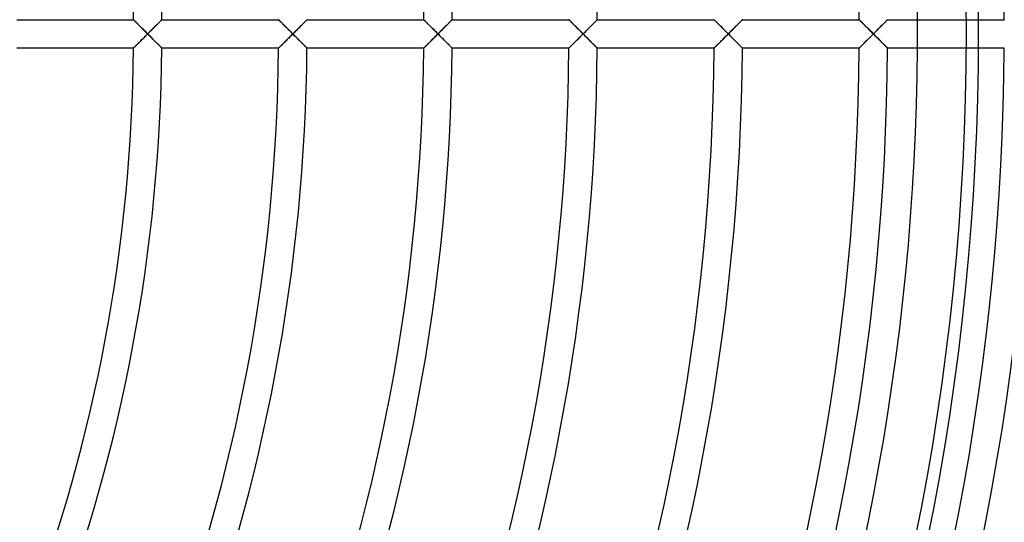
# Model space of a CAD drawing. Header units: millimetres. Extents: x -250 to 250, y -250 to 250.
# Tile 20 of 27: x 127 to 207, y -40 to 1. Entities that reach past the tile are written whole.
import ezdxf

# ---------------------------------------------------------------- set-up
doc = ezdxf.new("R2010")
doc.units = ezdxf.units.MM
doc.layers.add('HIDDEN', color=7, linetype='Continuous')
doc.layers.add('THICK', color=7, linetype='Continuous')

msp = doc.modelspace()

# ---------------------------------------------------------------- linework, layer by layer
at = {"layer": 'HIDDEN'}
for p, q in [((135.902, 1.16), (135.905, 1.157)), ((135.905, 1.157), (135.915, 1.147)), ((135.915, 1.147), (135.931, 1.131)), ((135.931, 1.131), (135.953, 1.109)), ((135.953, 1.109), (135.981, 1.081)), ((135.981, 1.081), (136.014, 1.049)), ((136.014, 1.049), (136.051, 1.012)), ((136.051, 1.012), (136.091, 0.972)), ((136.091, 0.972), (136.136, 0.928)), ((136.136, 0.928), (136.183, 0.881)), ((136.183, 0.881), (136.233, 0.831)), ((136.233, 0.831), (136.285, 0.78)), ((137.868, 0.804), (137.917, 0.852)), ((137.917, 0.852), (137.963, 0.899)), ((137.963, 0.899), (138.007, 0.943)), ((138.007, 0.943), (138.048, 0.985)), ((138.048, 0.985), (138.086, 1.023)), ((138.086, 1.023), (138.12, 1.057)), ((138.12, 1.057), (138.149, 1.087)), ((138.149, 1.087), (138.175, 1.112)), ((138.175, 1.112), (138.195, 1.133)), ((138.195, 1.133), (138.21, 1.148)), ((138.21, 1.148), (138.219, 1.157)), ((138.219, 1.157), (138.222, 1.16)), ((147.769, 1.16), (147.772, 1.157)), ((147.772, 1.157), (147.782, 1.147)), ((147.782, 1.147), (147.798, 1.131)), ((147.798, 1.131), (147.82, 1.109)), ((147.82, 1.109), (147.848, 1.081)), ((147.848, 1.081), (147.88, 1.049)), ((147.88, 1.049), (147.917, 1.012)), ((147.917, 1.012), (147.958, 0.972)), ((147.958, 0.972), (148.003, 0.928)), ((148.003, 0.928), (148.05, 0.881)), ((148.05, 0.881), (148.1, 0.831)), ((148.1, 0.831), (148.152, 0.78)), ((149.735, 0.803), (149.783, 0.852)), ((149.783, 0.852), (149.83, 0.899)), ((149.83, 0.899), (149.874, 0.943)), ((149.874, 0.943), (149.915, 0.985)), ((149.915, 0.985), (149.953, 1.023)), ((149.953, 1.023), (149.987, 1.057)), ((149.987, 1.057), (150.016, 1.087)), ((150.016, 1.087), (150.042, 1.112)), ((150.042, 1.112), (150.062, 1.133)), ((150.062, 1.133), (150.077, 1.148)), ((150.077, 1.148), (150.086, 1.157)), ((150.086, 1.157), (150.089, 1.16)), ((159.636, 1.16), (159.639, 1.157)), ((159.639, 1.157), (159.649, 1.147)), ((159.649, 1.147), (159.665, 1.131)), ((159.665, 1.131), (159.688, 1.109)), ((159.688, 1.109), (159.715, 1.081)), ((159.715, 1.081), (159.748, 1.049)), ((159.748, 1.049), (159.784, 1.012)), ((159.784, 1.012), (159.825, 0.972)), ((159.825, 0.972), (159.87, 0.928)), ((159.87, 0.928), (159.917, 0.881)), ((159.917, 0.881), (159.967, 0.831)), ((159.967, 0.831), (160.019, 0.779)), ((161.601, 0.803), (161.65, 0.852)), ((161.65, 0.852), (161.697, 0.899)), ((161.697, 0.899), (161.741, 0.944)), ((161.741, 0.944), (161.782, 0.985)), ((161.782, 0.985), (161.82, 1.023)), ((161.82, 1.023), (161.854, 1.057)), ((161.854, 1.057), (161.883, 1.087)), ((161.883, 1.087), (161.909, 1.113)), ((161.909, 1.113), (161.929, 1.133)), ((161.929, 1.133), (161.944, 1.148)), ((161.944, 1.148), (161.953, 1.157)), ((161.953, 1.157), (161.956, 1.16)), ((171.503, 1.16), (171.506, 1.157)), ((171.506, 1.157), (171.515, 1.148)), ((171.515, 1.148), (171.53, 1.133)), ((171.53, 1.133), (171.551, 1.112)), ((171.551, 1.112), (171.576, 1.087)), ((171.576, 1.087), (171.607, 1.057)), ((171.607, 1.057), (171.641, 1.023)), ((171.641, 1.023), (171.679, 0.985)), ((171.679, 0.985), (171.721, 0.943)), ((171.721, 0.943), (171.765, 0.899)), ((171.765, 0.899), (171.812, 0.852)), ((171.812, 0.852), (171.861, 0.803)), ((173.468, 0.803), (173.517, 0.852)), ((173.517, 0.852), (173.563, 0.899)), ((173.563, 0.899), (173.607, 0.943)), ((173.607, 0.943), (173.649, 0.985)), ((173.649, 0.985), (173.686, 1.023)), ((173.686, 1.023), (173.72, 1.057)), ((173.72, 1.057), (173.75, 1.087)), ((173.75, 1.087), (173.776, 1.113)), ((173.776, 1.113), (173.796, 1.133)), ((173.796, 1.133), (173.811, 1.148)), ((173.811, 1.148), (173.82, 1.157)), ((173.82, 1.157), (173.823, 1.16)), ((183.37, 1.16), (183.373, 1.157)), ((183.373, 1.157), (183.382, 1.148)), ((183.382, 1.148), (183.397, 1.133)), ((183.397, 1.133), (183.417, 1.113)), ((183.417, 1.113), (183.443, 1.087)), ((183.443, 1.087), (183.474, 1.057)), ((183.474, 1.057), (183.508, 1.022)), ((183.508, 1.022), (183.546, 0.984)), ((183.546, 0.984), (183.588, 0.943)), ((183.588, 0.943), (183.632, 0.899)), ((183.632, 0.899), (183.679, 0.852)), ((183.679, 0.852), (183.728, 0.803)), ((185.335, 0.803), (185.384, 0.852)), ((185.384, 0.852), (185.43, 0.899)), ((185.43, 0.899), (185.474, 0.943)), ((185.474, 0.943), (185.515, 0.985)), ((185.515, 0.985), (185.553, 1.023)), ((185.553, 1.023), (185.587, 1.057)), ((185.587, 1.057), (185.617, 1.087)), ((185.617, 1.087), (185.643, 1.113)), ((185.643, 1.113), (185.663, 1.133)), ((185.663, 1.133), (185.678, 1.148)), ((185.678, 1.148), (185.687, 1.157)), ((185.687, 1.157), (185.69, 1.16)), ((195.237, 1.16), (195.24, 1.157)), ((195.24, 1.157), (195.249, 1.147)), ((195.249, 1.147), (195.265, 1.132)), ((195.265, 1.132), (195.286, 1.111)), ((195.286, 1.111), (195.312, 1.085)), ((195.312, 1.085), (195.343, 1.054)), ((195.343, 1.054), (195.378, 1.019)), ((195.378, 1.019), (195.418, 0.98)), ((195.418, 0.98), (195.46, 0.938)), ((195.46, 0.938), (195.505, 0.892)), ((195.505, 0.892), (195.553, 0.845)), ((195.553, 0.845), (195.604, 0.795)), ((197.202, 0.803), (197.251, 0.852)), ((197.251, 0.852), (197.297, 0.899)), ((197.297, 0.899), (197.341, 0.943)), ((197.341, 0.943), (197.382, 0.985)), ((197.382, 0.985), (197.42, 1.023)), ((197.42, 1.023), (197.454, 1.057)), ((197.454, 1.057), (197.484, 1.087)), ((197.484, 1.087), (197.51, 1.113)), ((197.51, 1.113), (197.53, 1.133)), ((197.53, 1.133), (197.545, 1.148)), ((197.545, 1.148), (197.554, 1.157)), ((197.554, 1.157), (197.557, 1.16)), ((136.285, 0.78), (136.339, 0.726)), ((136.339, 0.726), (136.395, 0.67)), ((136.395, 0.67), (136.452, 0.614)), ((136.452, 0.614), (136.51, 0.556)), ((136.51, 0.556), (136.569, 0.496)), ((136.569, 0.496), (136.63, 0.436)), ((136.63, 0.436), (136.691, 0.375)), ((136.691, 0.375), (136.753, 0.314)), ((136.753, 0.314), (136.815, 0.251)), ((136.815, 0.251), (136.878, 0.189)), ((136.878, 0.189), (136.941, 0.126)), ((136.941, 0.126), (137.004, 0.063)), ((137.004, 0.063), (137.067, 0)), ((137.067, 0), (137.127, 0.06)), ((137.127, 0.06), (137.187, 0.121)), ((137.187, 0.121), (137.248, 0.181)), ((137.248, 0.181), (137.308, 0.241)), ((137.308, 0.241), (137.367, 0.301)), ((137.367, 0.301), (137.426, 0.36)), ((137.426, 0.36), (137.485, 0.419)), ((137.485, 0.419), (137.543, 0.477)), ((137.543, 0.477), (137.6, 0.534)), ((137.6, 0.534), (137.656, 0.591)), ((137.656, 0.591), (137.711, 0.646)), ((137.711, 0.646), (137.765, 0.7)), ((137.765, 0.7), (137.817, 0.753)), ((137.817, 0.753), (137.868, 0.804)), ((148.152, 0.78), (148.206, 0.726)), ((148.206, 0.726), (148.261, 0.67)), ((148.261, 0.67), (148.319, 0.613)), ((148.319, 0.613), (148.377, 0.555)), ((148.377, 0.555), (148.437, 0.496)), ((148.437, 0.496), (148.497, 0.436)), ((148.497, 0.436), (148.558, 0.375)), ((148.558, 0.375), (148.62, 0.313)), ((148.62, 0.313), (148.682, 0.251)), ((148.682, 0.251), (148.745, 0.189)), ((148.745, 0.189), (148.807, 0.126)), ((148.807, 0.126), (148.87, 0.063)), ((148.87, 0.063), (148.933, 0)), ((148.933, 0), (148.994, 0.06)), ((148.994, 0.06), (149.054, 0.121)), ((149.054, 0.121), (149.114, 0.181)), ((149.114, 0.181), (149.174, 0.241)), ((149.174, 0.241), (149.234, 0.301)), ((149.234, 0.301), (149.293, 0.36)), ((149.293, 0.36), (149.352, 0.419)), ((149.352, 0.419), (149.409, 0.477)), ((149.409, 0.477), (149.467, 0.534)), ((149.467, 0.534), (149.523, 0.591)), ((149.523, 0.591), (149.578, 0.646)), ((149.578, 0.646), (149.632, 0.7)), ((149.632, 0.7), (149.684, 0.753)), ((149.684, 0.753), (149.735, 0.803)), ((160.019, 0.779), (160.073, 0.725)), ((160.073, 0.725), (160.129, 0.67)), ((160.129, 0.67), (160.186, 0.613)), ((160.186, 0.613), (160.244, 0.555)), ((160.244, 0.555), (160.304, 0.496)), ((160.304, 0.496), (160.364, 0.436)), ((160.364, 0.436), (160.425, 0.375)), ((160.425, 0.375), (160.487, 0.313)), ((160.487, 0.313), (160.549, 0.251)), ((160.549, 0.251), (160.611, 0.189)), ((160.611, 0.189), (160.674, 0.126)), ((160.674, 0.126), (160.737, 0.063)), ((160.737, 0.063), (160.8, 0)), ((160.8, 0), (160.86, 0.06)), ((160.86, 0.06), (160.921, 0.121)), ((160.921, 0.121), (160.981, 0.181)), ((160.981, 0.181), (161.041, 0.241)), ((161.041, 0.241), (161.101, 0.301)), ((161.101, 0.301), (161.16, 0.36)), ((161.16, 0.36), (161.218, 0.419)), ((161.218, 0.419), (161.276, 0.477)), ((161.276, 0.477), (161.333, 0.534)), ((161.333, 0.534), (161.39, 0.591)), ((161.39, 0.591), (161.445, 0.646)), ((161.445, 0.646), (161.498, 0.7)), ((161.498, 0.7), (161.551, 0.752)), ((161.551, 0.752), (161.601, 0.803)), ((171.861, 0.803), (171.913, 0.752)), ((171.913, 0.752), (171.965, 0.7)), ((171.965, 0.7), (172.019, 0.646)), ((172.019, 0.646), (172.075, 0.591)), ((172.075, 0.591), (172.131, 0.534)), ((172.131, 0.534), (172.189, 0.477)), ((172.189, 0.477), (172.247, 0.419)), ((172.247, 0.419), (172.306, 0.36)), ((172.306, 0.36), (172.365, 0.301)), ((172.365, 0.301), (172.425, 0.241)), ((172.425, 0.241), (172.485, 0.181)), ((172.485, 0.181), (172.546, 0.121)), ((172.546, 0.121), (172.606, 0.061)), ((172.606, 0.061), (172.667, 0)), ((172.667, 0), (172.727, 0.06)), ((172.727, 0.06), (172.787, 0.121)), ((172.787, 0.121), (172.848, 0.181)), ((172.848, 0.181), (172.908, 0.241)), ((172.908, 0.241), (172.967, 0.301)), ((172.967, 0.301), (173.026, 0.36)), ((173.026, 0.36), (173.085, 0.419)), ((173.085, 0.419), (173.143, 0.477)), ((173.143, 0.477), (173.2, 0.534)), ((173.2, 0.534), (173.256, 0.591)), ((173.256, 0.591), (173.311, 0.646)), ((173.311, 0.646), (173.365, 0.7)), ((173.365, 0.7), (173.417, 0.752)), ((173.417, 0.752), (173.468, 0.803)), ((183.728, 0.803), (183.78, 0.752)), ((183.78, 0.752), (183.832, 0.7)), ((183.832, 0.7), (183.886, 0.646)), ((183.886, 0.646), (183.942, 0.591)), ((183.942, 0.591), (183.998, 0.534)), ((183.998, 0.534), (184.056, 0.477)), ((184.056, 0.477), (184.114, 0.419)), ((184.114, 0.419), (184.173, 0.36)), ((184.173, 0.36), (184.232, 0.301)), ((184.232, 0.301), (184.292, 0.241)), ((184.292, 0.241), (184.352, 0.181)), ((184.352, 0.181), (184.412, 0.121)), ((184.412, 0.121), (184.473, 0.061)), ((184.473, 0.061), (184.533, 0)), ((184.533, 0), (184.594, 0.06)), ((184.594, 0.06), (184.654, 0.121)), ((184.654, 0.121), (184.714, 0.181)), ((184.714, 0.181), (184.774, 0.241)), ((184.774, 0.241), (184.834, 0.301)), ((184.834, 0.301), (184.893, 0.36)), ((184.893, 0.36), (184.952, 0.419)), ((184.952, 0.419), (185.01, 0.477)), ((185.01, 0.477), (185.067, 0.534)), ((185.067, 0.534), (185.123, 0.591)), ((185.123, 0.591), (185.178, 0.646)), ((185.178, 0.646), (185.232, 0.7)), ((185.232, 0.7), (185.284, 0.752)), ((185.284, 0.752), (185.335, 0.803)), ((195.604, 0.795), (195.656, 0.743)), ((195.656, 0.743), (195.71, 0.689)), ((195.71, 0.689), (195.765, 0.634)), ((195.765, 0.634), (195.822, 0.577)), ((195.822, 0.577), (195.882, 0.518)), ((195.882, 0.518), (195.942, 0.457)), ((195.942, 0.457), (196.005, 0.395)), ((196.005, 0.395), (196.068, 0.331)), ((196.068, 0.331), (196.133, 0.267)), ((196.133, 0.267), (196.199, 0.201)), ((196.199, 0.201), (196.266, 0.134)), ((196.266, 0.134), (196.333, 0.067)), ((196.333, 0.067), (196.4, 0)), ((196.4, 0), (196.46, 0.06)), ((196.46, 0.06), (196.521, 0.121)), ((196.521, 0.121), (196.581, 0.181)), ((196.581, 0.181), (196.641, 0.241)), ((196.641, 0.241), (196.701, 0.301)), ((196.701, 0.301), (196.76, 0.36)), ((196.76, 0.36), (196.818, 0.419)), ((196.818, 0.419), (196.876, 0.477)), ((196.876, 0.477), (196.933, 0.534)), ((196.933, 0.534), (196.99, 0.591)), ((196.99, 0.591), (197.045, 0.646)), ((197.045, 0.646), (197.099, 0.7)), ((197.099, 0.7), (197.151, 0.752)), ((197.151, 0.752), (197.202, 0.803)), ((136.285, -0.78), (136.233, -0.831)), ((136.339, -0.726), (136.285, -0.78)), ((136.395, -0.67), (136.339, -0.726)), ((136.452, -0.614), (136.395, -0.67)), ((136.51, -0.556), (136.452, -0.614)), ((136.569, -0.496), (136.51, -0.556)), ((136.63, -0.436), (136.569, -0.496)), ((136.691, -0.375), (136.63, -0.436)), ((136.753, -0.314), (136.691, -0.375)), ((136.815, -0.251), (136.753, -0.314)), ((136.878, -0.189), (136.815, -0.251)), ((136.941, -0.126), (136.878, -0.189)), ((137.004, -0.063), (136.941, -0.126)), ((137.067, 0), (137.004, -0.063)), ((137.127, -0.06), (137.067, 0)), ((137.187, -0.121), (137.127, -0.06)), ((137.248, -0.181), (137.187, -0.121)), ((137.308, -0.241), (137.248, -0.181)), ((137.367, -0.301), (137.308, -0.241)), ((137.426, -0.36), (137.367, -0.301)), ((137.485, -0.419), (137.426, -0.36)), ((137.543, -0.477), (137.485, -0.419)), ((137.6, -0.534), (137.543, -0.477)), ((137.656, -0.591), (137.6, -0.534)), ((137.711, -0.646), (137.656, -0.591)), ((137.765, -0.7), (137.711, -0.646)), ((137.817, -0.753), (137.765, -0.7)), ((137.868, -0.804), (137.817, -0.753)), ((137.917, -0.852), (137.868, -0.804)), ((148.152, -0.78), (148.1, -0.831)), ((148.206, -0.726), (148.152, -0.78)), ((148.261, -0.67), (148.206, -0.726)), ((148.319, -0.613), (148.261, -0.67)), ((148.377, -0.555), (148.319, -0.613)), ((148.437, -0.496), (148.377, -0.555)), ((148.497, -0.436), (148.437, -0.496)), ((148.558, -0.375), (148.497, -0.436)), ((148.62, -0.313), (148.558, -0.375)), ((148.682, -0.251), (148.62, -0.313)), ((148.745, -0.189), (148.682, -0.251)), ((148.807, -0.126), (148.745, -0.189)), ((148.87, -0.063), (148.807, -0.126)), ((148.933, 0), (148.87, -0.063)), ((148.992, -0.058), (148.933, 0)), ((149.05, -0.116), (148.992, -0.058)), ((149.108, -0.174), (149.05, -0.116)), ((149.165, -0.232), (149.108, -0.174)), ((149.223, -0.29), (149.165, -0.232)), ((149.28, -0.347), (149.223, -0.29)), ((149.336, -0.404), (149.28, -0.347)), ((149.392, -0.46), (149.336, -0.404)), ((149.448, -0.515), (149.392, -0.46)), ((149.502, -0.57), (149.448, -0.515)), ((149.556, -0.624), (149.502, -0.57)), ((149.608, -0.676), (149.556, -0.624)), ((149.659, -0.727), (149.608, -0.676)), ((149.709, -0.777), (149.659, -0.727)), ((149.757, -0.825), (149.709, -0.777)), ((160.019, -0.779), (159.967, -0.831)), ((160.073, -0.725), (160.019, -0.779)), ((160.129, -0.67), (160.073, -0.725)), ((160.186, -0.613), (160.129, -0.67)), ((160.244, -0.555), (160.186, -0.613)), ((160.304, -0.496), (160.244, -0.555)), ((160.364, -0.436), (160.304, -0.496)), ((160.425, -0.375), (160.364, -0.436)), ((160.487, -0.313), (160.425, -0.375)), ((160.549, -0.251), (160.487, -0.313)), ((160.611, -0.189), (160.549, -0.251)), ((160.674, -0.126), (160.611, -0.189)), ((160.737, -0.063), (160.674, -0.126)), ((160.8, 0), (160.737, -0.063)), ((160.858, -0.058), (160.8, 0)), ((160.916, -0.116), (160.858, -0.058)), ((160.974, -0.174), (160.916, -0.116)), ((161.032, -0.232), (160.974, -0.174)), ((161.09, -0.29), (161.032, -0.232)), ((161.147, -0.347), (161.09, -0.29)), ((161.203, -0.404), (161.147, -0.347)), ((161.259, -0.46), (161.203, -0.404)), ((161.314, -0.515), (161.259, -0.46)), ((161.369, -0.57), (161.314, -0.515)), ((161.422, -0.624), (161.369, -0.57)), ((161.475, -0.676), (161.422, -0.624)), ((161.526, -0.727), (161.475, -0.676)), ((161.575, -0.777), (161.526, -0.727)), ((161.623, -0.825), (161.575, -0.777)), ((171.861, -0.803), (171.812, -0.852)), ((171.913, -0.752), (171.861, -0.803)), ((171.965, -0.7), (171.913, -0.752)), ((172.019, -0.646), (171.965, -0.7)), ((172.075, -0.591), (172.019, -0.646)), ((172.131, -0.534), (172.075, -0.591)), ((172.189, -0.477), (172.131, -0.534)), ((172.247, -0.419), (172.189, -0.477)), ((172.306, -0.36), (172.247, -0.419)), ((172.365, -0.301), (172.306, -0.36)), ((172.425, -0.241), (172.365, -0.301)), ((172.485, -0.181), (172.425, -0.241)), ((172.546, -0.121), (172.485, -0.181)), ((172.606, -0.061), (172.546, -0.121)), ((172.667, 0), (172.606, -0.061)), ((172.725, -0.058), (172.667, 0)), ((172.783, -0.116), (172.725, -0.058)), ((172.841, -0.174), (172.783, -0.116)), ((172.899, -0.232), (172.841, -0.174)), ((172.956, -0.29), (172.899, -0.232)), ((173.013, -0.347), (172.956, -0.29)), ((173.07, -0.404), (173.013, -0.347)), ((173.126, -0.46), (173.07, -0.404)), ((173.181, -0.515), (173.126, -0.46)), ((173.235, -0.57), (173.181, -0.515)), ((173.289, -0.623), (173.235, -0.57)), ((173.341, -0.676), (173.289, -0.623)), ((173.392, -0.727), (173.341, -0.676)), ((173.442, -0.777), (173.392, -0.727)), ((173.49, -0.825), (173.442, -0.777)), ((183.728, -0.803), (183.679, -0.852)), ((183.78, -0.752), (183.728, -0.803)), ((183.832, -0.7), (183.78, -0.752)), ((183.886, -0.646), (183.832, -0.7)), ((183.942, -0.591), (183.886, -0.646)), ((183.998, -0.534), (183.942, -0.591)), ((184.056, -0.477), (183.998, -0.534)), ((184.114, -0.419), (184.056, -0.477)), ((184.173, -0.36), (184.114, -0.419)), ((184.232, -0.301), (184.173, -0.36)), ((184.292, -0.241), (184.232, -0.301)), ((184.352, -0.181), (184.292, -0.241)), ((184.412, -0.121), (184.352, -0.181)), ((184.473, -0.061), (184.412, -0.121)), ((184.533, 0), (184.473, -0.061)), ((184.592, -0.058), (184.533, 0)), ((184.65, -0.116), (184.592, -0.058)), ((184.708, -0.174), (184.65, -0.116)), ((184.765, -0.232), (184.708, -0.174)), ((184.823, -0.29), (184.765, -0.232)), ((184.88, -0.347), (184.823, -0.29)), ((184.937, -0.404), (184.88, -0.347)), ((184.992, -0.46), (184.937, -0.404)), ((185.048, -0.515), (184.992, -0.46)), ((185.102, -0.57), (185.048, -0.515)), ((185.156, -0.623), (185.102, -0.57)), ((185.208, -0.676), (185.156, -0.623)), ((185.259, -0.727), (185.208, -0.676)), ((185.309, -0.777), (185.259, -0.727)), ((185.357, -0.825), (185.309, -0.777)), ((195.604, -0.795), (195.553, -0.845)), ((195.656, -0.743), (195.604, -0.795)), ((195.71, -0.689), (195.656, -0.743)), ((195.765, -0.634), (195.71, -0.689)), ((195.822, -0.577), (195.765, -0.634)), ((195.882, -0.518), (195.822, -0.577)), ((195.942, -0.457), (195.882, -0.518)), ((196.005, -0.395), (195.942, -0.457)), ((196.068, -0.331), (196.005, -0.395)), ((196.133, -0.267), (196.068, -0.331)), ((196.199, -0.201), (196.133, -0.267)), ((196.266, -0.134), (196.199, -0.201)), ((196.333, -0.067), (196.266, -0.134)), ((196.4, 0), (196.333, -0.067)), ((196.458, -0.058), (196.4, 0)), ((196.516, -0.116), (196.458, -0.058)), ((196.574, -0.174), (196.516, -0.116)), ((196.632, -0.232), (196.574, -0.174)), ((196.69, -0.29), (196.632, -0.232)), ((196.747, -0.347), (196.69, -0.29)), ((196.803, -0.404), (196.747, -0.347)), ((196.859, -0.46), (196.803, -0.404)), ((196.914, -0.515), (196.859, -0.46)), ((196.969, -0.57), (196.914, -0.515)), ((197.022, -0.623), (196.969, -0.57)), ((197.075, -0.676), (197.022, -0.623)), ((197.126, -0.727), (197.075, -0.676)), ((197.176, -0.777), (197.126, -0.727)), ((197.224, -0.825), (197.176, -0.777)), ((135.905, -1.157), (135.902, -1.16)), ((135.915, -1.147), (135.905, -1.157)), ((135.931, -1.131), (135.915, -1.147)), ((135.953, -1.109), (135.931, -1.131)), ((135.981, -1.081), (135.953, -1.109)), ((136.014, -1.049), (135.981, -1.081)), ((136.051, -1.012), (136.014, -1.049)), ((136.091, -0.972), (136.051, -1.012)), ((136.136, -0.928), (136.091, -0.972)), ((136.183, -0.881), (136.136, -0.928)), ((136.233, -0.831), (136.183, -0.881)), ((137.963, -0.899), (137.917, -0.852)), ((138.007, -0.943), (137.963, -0.899)), ((138.048, -0.985), (138.007, -0.943)), ((138.086, -1.023), (138.048, -0.985)), ((138.12, -1.057), (138.086, -1.023)), ((138.149, -1.087), (138.12, -1.057)), ((138.175, -1.112), (138.149, -1.087)), ((138.195, -1.133), (138.175, -1.112)), ((138.21, -1.148), (138.195, -1.133)), ((138.219, -1.157), (138.21, -1.148)), ((138.222, -1.16), (138.219, -1.157)), ((147.772, -1.157), (147.769, -1.16)), ((147.782, -1.147), (147.772, -1.157)), ((147.798, -1.131), (147.782, -1.147)), ((147.82, -1.109), (147.798, -1.131)), ((147.848, -1.081), (147.82, -1.109)), ((147.88, -1.049), (147.848, -1.081)), ((147.917, -1.012), (147.88, -1.049)), ((147.958, -0.972), (147.917, -1.012)), ((148.003, -0.928), (147.958, -0.972)), ((148.05, -0.881), (148.003, -0.928)), ((148.1, -0.831), (148.05, -0.881)), ((149.803, -0.872), (149.757, -0.825)), ((149.846, -0.916), (149.803, -0.872)), ((149.888, -0.958), (149.846, -0.916)), ((149.926, -0.996), (149.888, -0.958)), ((149.962, -1.032), (149.926, -0.996)), ((149.994, -1.064), (149.962, -1.032)), ((150.021, -1.092), (149.994, -1.064)), ((150.045, -1.116), (150.021, -1.092)), ((150.064, -1.135), (150.045, -1.116)), ((150.078, -1.149), (150.064, -1.135)), ((150.086, -1.157), (150.078, -1.149)), ((150.089, -1.16), (150.086, -1.157)), ((159.639, -1.157), (159.636, -1.16)), ((159.649, -1.147), (159.639, -1.157)), ((159.665, -1.131), (159.649, -1.147)), ((159.688, -1.109), (159.665, -1.131)), ((159.715, -1.081), (159.688, -1.109)), ((159.748, -1.049), (159.715, -1.081)), ((159.784, -1.012), (159.748, -1.049)), ((159.825, -0.972), (159.784, -1.012)), ((159.87, -0.928), (159.825, -0.972)), ((159.917, -0.881), (159.87, -0.928)), ((159.967, -0.831), (159.917, -0.881)), ((161.669, -0.872), (161.623, -0.825)), ((161.713, -0.916), (161.669, -0.872)), ((161.755, -0.958), (161.713, -0.916)), ((161.793, -0.996), (161.755, -0.958)), ((161.829, -1.032), (161.793, -0.996)), ((161.861, -1.064), (161.829, -1.032)), ((161.888, -1.092), (161.861, -1.064)), ((161.912, -1.116), (161.888, -1.092)), ((161.931, -1.135), (161.912, -1.116)), ((161.945, -1.149), (161.931, -1.135)), ((161.953, -1.157), (161.945, -1.149)), ((161.956, -1.16), (161.953, -1.157)), ((171.506, -1.157), (171.503, -1.16)), ((171.515, -1.148), (171.506, -1.157)), ((171.53, -1.133), (171.515, -1.148)), ((171.551, -1.112), (171.53, -1.133)), ((171.576, -1.087), (171.551, -1.112)), ((171.607, -1.057), (171.576, -1.087)), ((171.641, -1.023), (171.607, -1.057)), ((171.679, -0.985), (171.641, -1.023)), ((171.721, -0.943), (171.679, -0.985)), ((171.765, -0.899), (171.721, -0.943)), ((171.812, -0.852), (171.765, -0.899)), ((173.536, -0.872), (173.49, -0.825)), ((173.58, -0.916), (173.536, -0.872)), ((173.621, -0.957), (173.58, -0.916)), ((173.66, -0.996), (173.621, -0.957)), ((173.696, -1.032), (173.66, -0.996)), ((173.727, -1.064), (173.696, -1.032)), ((173.755, -1.092), (173.727, -1.064)), ((173.779, -1.116), (173.755, -1.092)), ((173.798, -1.135), (173.779, -1.116)), ((173.812, -1.149), (173.798, -1.135)), ((173.82, -1.157), (173.812, -1.149)), ((173.823, -1.16), (173.82, -1.157)), ((183.373, -1.157), (183.37, -1.16)), ((183.382, -1.148), (183.373, -1.157)), ((183.397, -1.133), (183.382, -1.148)), ((183.417, -1.113), (183.397, -1.133)), ((183.443, -1.087), (183.417, -1.113)), ((183.474, -1.057), (183.443, -1.087)), ((183.508, -1.022), (183.474, -1.057)), ((183.546, -0.984), (183.508, -1.022)), ((183.588, -0.943), (183.546, -0.984)), ((183.632, -0.899), (183.588, -0.943)), ((183.679, -0.852), (183.632, -0.899)), ((185.403, -0.872), (185.357, -0.825)), ((185.447, -0.916), (185.403, -0.872)), ((185.488, -0.958), (185.447, -0.916)), ((185.527, -0.996), (185.488, -0.958)), ((185.562, -1.032), (185.527, -0.996)), ((185.594, -1.064), (185.562, -1.032)), ((185.622, -1.092), (185.594, -1.064)), ((185.646, -1.116), (185.622, -1.092)), ((185.665, -1.135), (185.646, -1.116)), ((185.679, -1.149), (185.665, -1.135)), ((185.687, -1.157), (185.679, -1.149)), ((185.69, -1.16), (185.687, -1.157)), ((195.24, -1.157), (195.237, -1.16)), ((195.249, -1.147), (195.24, -1.157)), ((195.265, -1.132), (195.249, -1.147)), ((195.286, -1.111), (195.265, -1.132)), ((195.312, -1.085), (195.286, -1.111)), ((195.343, -1.054), (195.312, -1.085)), ((195.378, -1.019), (195.343, -1.054)), ((195.418, -0.98), (195.378, -1.019)), ((195.46, -0.938), (195.418, -0.98)), ((195.505, -0.892), (195.46, -0.938)), ((195.553, -0.845), (195.505, -0.892)), ((197.27, -0.872), (197.224, -0.825)), ((197.314, -0.916), (197.27, -0.872)), ((197.355, -0.958), (197.314, -0.916)), ((197.394, -0.996), (197.355, -0.958)), ((197.429, -1.032), (197.394, -0.996)), ((197.461, -1.064), (197.429, -1.032)), ((197.489, -1.092), (197.461, -1.064)), ((197.513, -1.116), (197.489, -1.092)), ((197.532, -1.135), (197.513, -1.116)), ((197.545, -1.149), (197.532, -1.135)), ((197.554, -1.157), (197.545, -1.149)), ((197.557, -1.16), (197.554, -1.157))]:
    msp.add_line(p, q, dxfattribs=at)
for radius, start, end in [(214.393, 0, 180.00002), (205, 270.00002, 89.99998), (204, 0, 89.99998), (200, 0, 0.33232), (214.393, 180.00002, 0), (204, 270.00002, 0), (200, 359.66768, 0)]:
    msp.add_arc((0, 0), radius, start, end, dxfattribs=at)
at = {"layer": 'THICK'}
for p, q in [((126.355, 1.16), (135.902, 1.16)), ((135.905, 1.157), (135.902, 1.16)), ((135.914, 1.148), (135.905, 1.157)), ((135.928, 1.134), (135.914, 1.148)), ((135.948, 1.114), (135.928, 1.134)), ((135.972, 1.09), (135.948, 1.114)), ((136.002, 1.061), (135.972, 1.09)), ((136.035, 1.028), (136.002, 1.061)), ((136.072, 0.991), (136.035, 1.028)), ((136.112, 0.952), (136.072, 0.991)), ((136.155, 0.909), (136.112, 0.952)), ((136.2, 0.864), (136.155, 0.909)), ((136.248, 0.817), (136.2, 0.864)), ((136.297, 0.767), (136.248, 0.817)), ((137.89, 0.826), (137.842, 0.777)), ((137.936, 0.872), (137.89, 0.826)), ((137.98, 0.916), (137.936, 0.872)), ((138.021, 0.958), (137.98, 0.916)), ((138.059, 0.996), (138.021, 0.958)), ((138.095, 1.032), (138.059, 0.996)), ((138.127, 1.064), (138.095, 1.032)), ((138.154, 1.092), (138.127, 1.064)), ((138.178, 1.116), (138.154, 1.092)), ((138.197, 1.135), (138.178, 1.116)), ((138.211, 1.149), (138.197, 1.135)), ((138.219, 1.157), (138.211, 1.149)), ((138.222, 1.16), (138.219, 1.157)), ((138.222, 1.16), (147.769, 1.16)), ((147.772, 1.157), (147.769, 1.16)), ((147.781, 1.148), (147.772, 1.157)), ((147.795, 1.134), (147.781, 1.148)), ((147.815, 1.114), (147.795, 1.134)), ((147.839, 1.09), (147.815, 1.114)), ((147.868, 1.061), (147.839, 1.09)), ((147.902, 1.028), (147.868, 1.061)), ((147.938, 0.992), (147.902, 1.028)), ((147.978, 0.952), (147.938, 0.992)), ((148.021, 0.909), (147.978, 0.952)), ((148.066, 0.864), (148.021, 0.909)), ((148.114, 0.817), (148.066, 0.864)), ((148.164, 0.768), (148.114, 0.817)), ((149.757, 0.825), (149.709, 0.777)), ((149.803, 0.872), (149.757, 0.825)), ((149.846, 0.916), (149.803, 0.872)), ((149.888, 0.958), (149.846, 0.916)), ((149.926, 0.996), (149.888, 0.958)), ((149.962, 1.032), (149.926, 0.996)), ((149.994, 1.064), (149.962, 1.032)), ((150.021, 1.092), (149.994, 1.064)), ((150.045, 1.116), (150.021, 1.092)), ((150.064, 1.135), (150.045, 1.116)), ((150.078, 1.149), (150.064, 1.135)), ((150.086, 1.157), (150.078, 1.149)), ((150.089, 1.16), (150.086, 1.157)), ((150.089, 1.16), (159.636, 1.16)), ((159.639, 1.157), (159.636, 1.16)), ((159.647, 1.148), (159.639, 1.157)), ((159.662, 1.134), (159.647, 1.148)), ((159.682, 1.115), (159.662, 1.134)), ((159.706, 1.09), (159.682, 1.115)), ((159.735, 1.061), (159.706, 1.09)), ((159.768, 1.029), (159.735, 1.061)), ((159.805, 0.992), (159.768, 1.029)), ((159.845, 0.952), (159.805, 0.992)), ((159.888, 0.91), (159.845, 0.952)), ((159.933, 0.865), (159.888, 0.91)), ((159.98, 0.817), (159.933, 0.865)), ((160.03, 0.768), (159.98, 0.817)), ((161.623, 0.825), (161.575, 0.777)), ((161.669, 0.872), (161.623, 0.825)), ((161.713, 0.916), (161.669, 0.872)), ((161.755, 0.958), (161.713, 0.916)), ((161.793, 0.996), (161.755, 0.958)), ((161.829, 1.032), (161.793, 0.996)), ((161.861, 1.064), (161.829, 1.032)), ((161.888, 1.092), (161.861, 1.064)), ((161.912, 1.116), (161.888, 1.092)), ((161.931, 1.135), (161.912, 1.116)), ((161.945, 1.149), (161.931, 1.135)), ((161.953, 1.157), (161.945, 1.149)), ((161.956, 1.16), (161.953, 1.157)), ((161.956, 1.16), (171.503, 1.16)), ((171.506, 1.157), (171.503, 1.16)), ((171.514, 1.149), (171.506, 1.157)), ((171.527, 1.136), (171.514, 1.149)), ((171.546, 1.117), (171.527, 1.136)), ((171.569, 1.094), (171.546, 1.117)), ((171.597, 1.067), (171.569, 1.094)), ((171.628, 1.035), (171.597, 1.067)), ((171.663, 1.001), (171.628, 1.035)), ((171.701, 0.963), (171.663, 1.001)), ((171.743, 0.921), (171.701, 0.963)), ((171.788, 0.877), (171.743, 0.921)), ((171.836, 0.829), (171.788, 0.877)), ((171.887, 0.778), (171.836, 0.829)), ((173.49, 0.825), (173.442, 0.777)), ((173.536, 0.872), (173.49, 0.825)), ((173.58, 0.916), (173.536, 0.872)), ((173.621, 0.957), (173.58, 0.916)), ((173.66, 0.996), (173.621, 0.957)), ((173.696, 1.032), (173.66, 0.996)), ((173.727, 1.064), (173.696, 1.032)), ((173.755, 1.092), (173.727, 1.064)), ((173.779, 1.116), (173.755, 1.092)), ((173.798, 1.135), (173.779, 1.116)), ((173.812, 1.149), (173.798, 1.135)), ((173.82, 1.157), (173.812, 1.149)), ((173.823, 1.16), (173.82, 1.157)), ((173.823, 1.16), (183.37, 1.16)), ((183.372, 1.157), (183.37, 1.16)), ((183.381, 1.149), (183.372, 1.157)), ((183.394, 1.136), (183.381, 1.149)), ((183.413, 1.117), (183.394, 1.136)), ((183.436, 1.094), (183.413, 1.117)), ((183.463, 1.067), (183.436, 1.094)), ((183.495, 1.036), (183.463, 1.067)), ((183.529, 1.001), (183.495, 1.036)), ((183.568, 0.963), (183.529, 1.001)), ((183.609, 0.922), (183.568, 0.963)), ((183.654, 0.877), (183.609, 0.922)), ((183.702, 0.829), (183.654, 0.877)), ((183.753, 0.778), (183.702, 0.829)), ((185.357, 0.825), (185.309, 0.777)), ((185.403, 0.872), (185.357, 0.825)), ((185.447, 0.916), (185.403, 0.872)), ((185.488, 0.958), (185.447, 0.916)), ((185.527, 0.996), (185.488, 0.958)), ((185.562, 1.032), (185.527, 0.996)), ((185.594, 1.064), (185.562, 1.032)), ((185.622, 1.092), (185.594, 1.064)), ((185.646, 1.116), (185.622, 1.092)), ((185.665, 1.135), (185.646, 1.116)), ((185.679, 1.149), (185.665, 1.135)), ((185.687, 1.157), (185.679, 1.149)), ((185.69, 1.16), (185.687, 1.157)), ((185.69, 1.16), (195.237, 1.16)), ((195.239, 1.157), (195.237, 1.16)), ((195.247, 1.15), (195.239, 1.157)), ((195.259, 1.138), (195.247, 1.15)), ((195.276, 1.121), (195.259, 1.138)), ((195.298, 1.099), (195.276, 1.121)), ((195.323, 1.074), (195.298, 1.099)), ((195.352, 1.045), (195.323, 1.074)), ((195.385, 1.013), (195.352, 1.045)), ((195.42, 0.977), (195.385, 1.013)), ((195.459, 0.939), (195.42, 0.977)), ((195.501, 0.897), (195.459, 0.939)), ((195.546, 0.853), (195.501, 0.897)), ((195.594, 0.805), (195.546, 0.853)), ((197.224, 0.825), (197.176, 0.777)), ((197.27, 0.872), (197.224, 0.825)), ((197.314, 0.916), (197.27, 0.872)), ((197.355, 0.958), (197.314, 0.916)), ((197.394, 0.996), (197.355, 0.958)), ((197.429, 1.032), (197.394, 0.996)), ((197.461, 1.064), (197.429, 1.032)), ((197.489, 1.092), (197.461, 1.064)), ((197.513, 1.116), (197.489, 1.092)), ((197.532, 1.135), (197.513, 1.116)), ((197.545, 1.149), (197.532, 1.135)), ((197.554, 1.157), (197.545, 1.149)), ((197.557, 1.16), (197.554, 1.157)), ((197.557, 1.16), (207.103, 1.16)), ((136.349, 0.716), (136.297, 0.767)), ((136.401, 0.664), (136.349, 0.716)), ((136.455, 0.61), (136.401, 0.664)), ((136.511, 0.555), (136.455, 0.61)), ((136.568, 0.497), (136.511, 0.555)), ((136.627, 0.439), (136.568, 0.497)), ((136.687, 0.379), (136.627, 0.439)), ((136.749, 0.318), (136.687, 0.379)), ((136.811, 0.256), (136.749, 0.318)), ((136.874, 0.193), (136.811, 0.256)), ((136.938, 0.129), (136.874, 0.193)), ((137.002, 0.064), (136.938, 0.129)), ((137.067, 0), (137.002, 0.064)), ((137.125, 0.058), (137.067, 0)), ((137.183, 0.116), (137.125, 0.058)), ((137.241, 0.174), (137.183, 0.116)), ((137.299, 0.232), (137.241, 0.174)), ((137.356, 0.29), (137.299, 0.232)), ((137.413, 0.347), (137.356, 0.29)), ((137.47, 0.404), (137.413, 0.347)), ((137.526, 0.46), (137.47, 0.404)), ((137.581, 0.515), (137.526, 0.46)), ((137.635, 0.57), (137.581, 0.515)), ((137.689, 0.624), (137.635, 0.57)), ((137.741, 0.676), (137.689, 0.624)), ((137.792, 0.728), (137.741, 0.676)), ((137.842, 0.777), (137.792, 0.728)), ((148.215, 0.717), (148.164, 0.768)), ((148.267, 0.665), (148.215, 0.717)), ((148.321, 0.611), (148.267, 0.665)), ((148.377, 0.555), (148.321, 0.611)), ((148.435, 0.498), (148.377, 0.555)), ((148.493, 0.439), (148.435, 0.498)), ((148.554, 0.379), (148.493, 0.439)), ((148.615, 0.318), (148.554, 0.379)), ((148.677, 0.256), (148.615, 0.318)), ((148.74, 0.193), (148.677, 0.256)), ((148.804, 0.129), (148.74, 0.193)), ((148.869, 0.064), (148.804, 0.129)), ((148.933, 0), (148.869, 0.064)), ((148.992, 0.058), (148.933, 0)), ((149.05, 0.116), (148.992, 0.058)), ((149.108, 0.174), (149.05, 0.116)), ((149.165, 0.232), (149.108, 0.174)), ((149.223, 0.29), (149.165, 0.232)), ((149.28, 0.347), (149.223, 0.29)), ((149.336, 0.404), (149.28, 0.347)), ((149.392, 0.46), (149.336, 0.404)), ((149.448, 0.515), (149.392, 0.46)), ((149.502, 0.57), (149.448, 0.515)), ((149.556, 0.624), (149.502, 0.57)), ((149.608, 0.676), (149.556, 0.624)), ((149.659, 0.727), (149.608, 0.676)), ((149.709, 0.777), (149.659, 0.727)), ((160.081, 0.717), (160.03, 0.768)), ((160.133, 0.665), (160.081, 0.717)), ((160.188, 0.611), (160.133, 0.665)), ((160.243, 0.556), (160.188, 0.611)), ((160.301, 0.498), (160.243, 0.556)), ((160.36, 0.44), (160.301, 0.498)), ((160.42, 0.38), (160.36, 0.44)), ((160.481, 0.318), (160.42, 0.38)), ((160.544, 0.256), (160.481, 0.318)), ((160.607, 0.193), (160.544, 0.256)), ((160.671, 0.129), (160.607, 0.193)), ((160.735, 0.065), (160.671, 0.129)), ((160.8, 0), (160.735, 0.065)), ((160.858, 0.058), (160.8, 0)), ((160.916, 0.116), (160.858, 0.058)), ((160.974, 0.174), (160.916, 0.116)), ((161.032, 0.232), (160.974, 0.174)), ((161.09, 0.29), (161.032, 0.232)), ((161.147, 0.347), (161.09, 0.29)), ((161.203, 0.404), (161.147, 0.347)), ((161.259, 0.46), (161.203, 0.404)), ((161.314, 0.515), (161.259, 0.46)), ((161.369, 0.57), (161.314, 0.515)), ((161.422, 0.624), (161.369, 0.57)), ((161.475, 0.676), (161.422, 0.624)), ((161.526, 0.727), (161.475, 0.676)), ((161.575, 0.777), (161.526, 0.727)), ((171.942, 0.724), (171.887, 0.778)), ((171.999, 0.667), (171.942, 0.724)), ((172.058, 0.607), (171.999, 0.667)), ((172.12, 0.546), (172.058, 0.607)), ((172.184, 0.482), (172.12, 0.546)), ((172.249, 0.417), (172.184, 0.482)), ((172.316, 0.35), (172.249, 0.417)), ((172.385, 0.282), (172.316, 0.35)), ((172.454, 0.213), (172.385, 0.282)), ((172.525, 0.142), (172.454, 0.213)), ((172.596, 0.071), (172.525, 0.142)), ((172.667, 0), (172.596, 0.071)), ((172.725, 0.058), (172.667, 0)), ((172.783, 0.116), (172.725, 0.058)), ((172.841, 0.174), (172.783, 0.116)), ((172.899, 0.232), (172.841, 0.174)), ((172.956, 0.29), (172.899, 0.232)), ((173.013, 0.347), (172.956, 0.29)), ((173.07, 0.404), (173.013, 0.347)), ((173.126, 0.46), (173.07, 0.404)), ((173.181, 0.515), (173.126, 0.46)), ((173.235, 0.57), (173.181, 0.515)), ((173.289, 0.623), (173.235, 0.57)), ((173.341, 0.676), (173.289, 0.623)), ((173.392, 0.727), (173.341, 0.676)), ((173.442, 0.777), (173.392, 0.727)), ((183.808, 0.724), (183.753, 0.778)), ((183.865, 0.667), (183.808, 0.724)), ((183.925, 0.608), (183.865, 0.667)), ((183.986, 0.546), (183.925, 0.608)), ((184.05, 0.483), (183.986, 0.546)), ((184.116, 0.417), (184.05, 0.483)), ((184.183, 0.35), (184.116, 0.417)), ((184.251, 0.282), (184.183, 0.35)), ((184.321, 0.213), (184.251, 0.282)), ((184.391, 0.142), (184.321, 0.213)), ((184.462, 0.071), (184.391, 0.142)), ((184.533, 0), (184.462, 0.071)), ((184.592, 0.058), (184.533, 0)), ((184.65, 0.116), (184.592, 0.058)), ((184.708, 0.174), (184.65, 0.116)), ((184.765, 0.232), (184.708, 0.174)), ((184.823, 0.29), (184.765, 0.232)), ((184.88, 0.347), (184.823, 0.29)), ((184.937, 0.404), (184.88, 0.347)), ((184.992, 0.46), (184.937, 0.404)), ((185.048, 0.515), (184.992, 0.46)), ((185.102, 0.57), (185.048, 0.515)), ((185.156, 0.623), (185.102, 0.57)), ((185.208, 0.676), (185.156, 0.623)), ((185.259, 0.727), (185.208, 0.676)), ((185.309, 0.777), (185.259, 0.727)), ((195.644, 0.754), (195.594, 0.805)), ((195.698, 0.701), (195.644, 0.754)), ((195.754, 0.645), (195.698, 0.701)), ((195.812, 0.587), (195.754, 0.645)), ((195.872, 0.527), (195.812, 0.587)), ((195.934, 0.466), (195.872, 0.527)), ((195.997, 0.402), (195.934, 0.466)), ((196.062, 0.338), (195.997, 0.402)), ((196.128, 0.272), (196.062, 0.338)), ((196.195, 0.205), (196.128, 0.272)), ((196.263, 0.137), (196.195, 0.205)), ((196.332, 0.068), (196.263, 0.137)), ((196.4, 0), (196.332, 0.068)), ((196.458, 0.058), (196.4, 0)), ((196.516, 0.116), (196.458, 0.058)), ((196.574, 0.174), (196.516, 0.116)), ((196.632, 0.232), (196.574, 0.174)), ((196.69, 0.29), (196.632, 0.232)), ((196.747, 0.347), (196.69, 0.29)), ((196.803, 0.404), (196.747, 0.347)), ((196.859, 0.46), (196.803, 0.404)), ((196.914, 0.515), (196.859, 0.46)), ((196.969, 0.57), (196.914, 0.515)), ((197.022, 0.623), (196.969, 0.57)), ((197.075, 0.676), (197.022, 0.623)), ((197.126, 0.727), (197.075, 0.676)), ((197.176, 0.777), (197.126, 0.727)), ((136.248, -0.817), (136.297, -0.767)), ((136.297, -0.767), (136.349, -0.716)), ((136.349, -0.716), (136.401, -0.664)), ((136.401, -0.664), (136.455, -0.61)), ((136.455, -0.61), (136.511, -0.555)), ((136.511, -0.555), (136.568, -0.497)), ((136.568, -0.497), (136.627, -0.439)), ((136.627, -0.439), (136.687, -0.379)), ((136.687, -0.379), (136.749, -0.318)), ((136.749, -0.318), (136.811, -0.256)), ((136.811, -0.256), (136.874, -0.193)), ((136.874, -0.193), (136.938, -0.129)), ((136.938, -0.129), (137.002, -0.064)), ((137.002, -0.064), (137.067, 0)), ((137.067, 0), (137.125, -0.058)), ((137.125, -0.058), (137.183, -0.116)), ((137.183, -0.116), (137.241, -0.174)), ((137.241, -0.174), (137.299, -0.232)), ((137.299, -0.232), (137.356, -0.29)), ((137.356, -0.29), (137.413, -0.347)), ((137.413, -0.347), (137.47, -0.404)), ((137.47, -0.404), (137.526, -0.46)), ((137.526, -0.46), (137.581, -0.515)), ((137.581, -0.515), (137.635, -0.57)), ((137.635, -0.57), (137.689, -0.624)), ((137.689, -0.624), (137.741, -0.676)), ((137.741, -0.676), (137.792, -0.728)), ((137.792, -0.728), (137.842, -0.777)), ((137.842, -0.777), (137.89, -0.826)), ((148.114, -0.817), (148.164, -0.768)), ((148.164, -0.768), (148.215, -0.717)), ((148.215, -0.717), (148.267, -0.665)), ((148.267, -0.665), (148.321, -0.611)), ((148.321, -0.611), (148.377, -0.555)), ((148.377, -0.555), (148.435, -0.498)), ((148.435, -0.498), (148.493, -0.439)), ((148.493, -0.439), (148.554, -0.379)), ((148.554, -0.379), (148.615, -0.318)), ((148.615, -0.318), (148.677, -0.256)), ((148.677, -0.256), (148.74, -0.193)), ((148.74, -0.193), (148.804, -0.129)), ((148.804, -0.129), (148.869, -0.064)), ((148.869, -0.064), (148.933, 0)), ((148.933, 0), (148.994, -0.06)), ((148.994, -0.06), (149.054, -0.121)), ((149.054, -0.121), (149.114, -0.181)), ((149.114, -0.181), (149.174, -0.241)), ((149.174, -0.241), (149.234, -0.301)), ((149.234, -0.301), (149.293, -0.36)), ((149.293, -0.36), (149.352, -0.419)), ((149.352, -0.419), (149.409, -0.477)), ((149.409, -0.477), (149.467, -0.534)), ((149.467, -0.534), (149.523, -0.591)), ((149.523, -0.591), (149.578, -0.646)), ((149.578, -0.646), (149.632, -0.7)), ((149.632, -0.7), (149.684, -0.753)), ((149.684, -0.753), (149.735, -0.803)), ((149.735, -0.803), (149.783, -0.852)), ((159.98, -0.817), (160.03, -0.768)), ((160.03, -0.768), (160.081, -0.717)), ((160.081, -0.717), (160.133, -0.665)), ((160.133, -0.665), (160.188, -0.611)), ((160.188, -0.611), (160.243, -0.556)), ((160.243, -0.556), (160.301, -0.498)), ((160.301, -0.498), (160.36, -0.44)), ((160.36, -0.44), (160.42, -0.38)), ((160.42, -0.38), (160.481, -0.318)), ((160.481, -0.318), (160.544, -0.256)), ((160.544, -0.256), (160.607, -0.193)), ((160.607, -0.193), (160.671, -0.129)), ((160.671, -0.129), (160.735, -0.065)), ((160.735, -0.065), (160.8, 0)), ((160.8, 0), (160.86, -0.06)), ((160.86, -0.06), (160.921, -0.121)), ((160.921, -0.121), (160.981, -0.181)), ((160.981, -0.181), (161.041, -0.241)), ((161.041, -0.241), (161.101, -0.301)), ((161.101, -0.301), (161.16, -0.36)), ((161.16, -0.36), (161.218, -0.419)), ((161.218, -0.419), (161.276, -0.477)), ((161.276, -0.477), (161.333, -0.534)), ((161.333, -0.534), (161.39, -0.591)), ((161.39, -0.591), (161.445, -0.646)), ((161.445, -0.646), (161.498, -0.7)), ((161.498, -0.7), (161.551, -0.752)), ((161.551, -0.752), (161.601, -0.803)), ((161.601, -0.803), (161.65, -0.852)), ((171.836, -0.829), (171.887, -0.778)), ((171.887, -0.778), (171.942, -0.724)), ((171.942, -0.724), (171.999, -0.667)), ((171.999, -0.667), (172.058, -0.607)), ((172.058, -0.607), (172.12, -0.546)), ((172.12, -0.546), (172.184, -0.482)), ((172.184, -0.482), (172.249, -0.417)), ((172.249, -0.417), (172.316, -0.35)), ((172.316, -0.35), (172.385, -0.282)), ((172.385, -0.282), (172.454, -0.213)), ((172.454, -0.213), (172.525, -0.142)), ((172.525, -0.142), (172.596, -0.071)), ((172.596, -0.071), (172.667, 0)), ((172.667, 0), (172.727, -0.06)), ((172.727, -0.06), (172.787, -0.121)), ((172.787, -0.121), (172.848, -0.181)), ((172.848, -0.181), (172.908, -0.241)), ((172.908, -0.241), (172.967, -0.301)), ((172.967, -0.301), (173.026, -0.36)), ((173.026, -0.36), (173.085, -0.419)), ((173.085, -0.419), (173.143, -0.477)), ((173.143, -0.477), (173.2, -0.534)), ((173.2, -0.534), (173.256, -0.591)), ((173.256, -0.591), (173.311, -0.646)), ((173.311, -0.646), (173.365, -0.7)), ((173.365, -0.7), (173.417, -0.752)), ((173.417, -0.752), (173.468, -0.803)), ((173.468, -0.803), (173.517, -0.852)), ((183.702, -0.829), (183.753, -0.778)), ((183.753, -0.778), (183.808, -0.724)), ((183.808, -0.724), (183.865, -0.667)), ((183.865, -0.667), (183.925, -0.608)), ((183.925, -0.608), (183.986, -0.546)), ((183.986, -0.546), (184.05, -0.483)), ((184.05, -0.483), (184.116, -0.417)), ((184.116, -0.417), (184.183, -0.35)), ((184.183, -0.35), (184.251, -0.282)), ((184.251, -0.282), (184.321, -0.213)), ((184.321, -0.213), (184.391, -0.142)), ((184.391, -0.142), (184.462, -0.071)), ((184.462, -0.071), (184.533, 0)), ((184.533, 0), (184.594, -0.06)), ((184.594, -0.06), (184.654, -0.121)), ((184.654, -0.121), (184.714, -0.181)), ((184.714, -0.181), (184.774, -0.241)), ((184.774, -0.241), (184.834, -0.301)), ((184.834, -0.301), (184.893, -0.36)), ((184.893, -0.36), (184.952, -0.419)), ((184.952, -0.419), (185.01, -0.477)), ((185.01, -0.477), (185.067, -0.534)), ((185.067, -0.534), (185.123, -0.591)), ((185.123, -0.591), (185.178, -0.646)), ((185.178, -0.646), (185.232, -0.7)), ((185.232, -0.7), (185.284, -0.752)), ((185.284, -0.752), (185.335, -0.803)), ((185.335, -0.803), (185.384, -0.852)), ((195.546, -0.853), (195.594, -0.805)), ((195.594, -0.805), (195.644, -0.754)), ((195.644, -0.754), (195.698, -0.701)), ((195.698, -0.701), (195.754, -0.645)), ((195.754, -0.645), (195.812, -0.587)), ((195.812, -0.587), (195.872, -0.527)), ((195.872, -0.527), (195.934, -0.466)), ((195.934, -0.466), (195.997, -0.402)), ((195.997, -0.402), (196.062, -0.338)), ((196.062, -0.338), (196.128, -0.272)), ((196.128, -0.272), (196.195, -0.205)), ((196.195, -0.205), (196.263, -0.137)), ((196.263, -0.137), (196.332, -0.068)), ((196.332, -0.068), (196.4, 0)), ((196.4, 0), (196.46, -0.06)), ((196.46, -0.06), (196.521, -0.121)), ((196.521, -0.121), (196.581, -0.181)), ((196.581, -0.181), (196.641, -0.241)), ((196.641, -0.241), (196.701, -0.301)), ((196.701, -0.301), (196.76, -0.36)), ((196.76, -0.36), (196.818, -0.419)), ((196.818, -0.419), (196.876, -0.477)), ((196.876, -0.477), (196.933, -0.534)), ((196.933, -0.534), (196.99, -0.591)), ((196.99, -0.591), (197.045, -0.646)), ((197.045, -0.646), (197.099, -0.7)), ((197.099, -0.7), (197.151, -0.752)), ((197.151, -0.752), (197.202, -0.803)), ((197.202, -0.803), (197.251, -0.852)), ((135.902, -1.16), (126.355, -1.16)), ((135.902, -1.16), (135.905, -1.157)), ((135.905, -1.157), (135.914, -1.148)), ((135.914, -1.148), (135.928, -1.134)), ((135.928, -1.134), (135.948, -1.114)), ((135.948, -1.114), (135.972, -1.09)), ((135.972, -1.09), (136.002, -1.061)), ((136.002, -1.061), (136.035, -1.028)), ((136.035, -1.028), (136.072, -0.991)), ((136.072, -0.991), (136.112, -0.952)), ((136.112, -0.952), (136.155, -0.909)), ((136.155, -0.909), (136.2, -0.864)), ((136.2, -0.864), (136.248, -0.817)), ((137.89, -0.826), (137.936, -0.872)), ((137.936, -0.872), (137.98, -0.916)), ((137.98, -0.916), (138.021, -0.958)), ((138.021, -0.958), (138.059, -0.996)), ((138.059, -0.996), (138.095, -1.032)), ((138.095, -1.032), (138.127, -1.064)), ((138.127, -1.064), (138.154, -1.092)), ((138.154, -1.092), (138.178, -1.116)), ((138.178, -1.116), (138.197, -1.135)), ((138.197, -1.135), (138.211, -1.149)), ((138.211, -1.149), (138.219, -1.157)), ((138.219, -1.157), (138.222, -1.16)), ((147.769, -1.16), (138.222, -1.16)), ((147.769, -1.16), (147.772, -1.157)), ((147.772, -1.157), (147.781, -1.148)), ((147.781, -1.148), (147.795, -1.134)), ((147.795, -1.134), (147.815, -1.114)), ((147.815, -1.114), (147.839, -1.09)), ((147.839, -1.09), (147.868, -1.061)), ((147.868, -1.061), (147.902, -1.028)), ((147.902, -1.028), (147.938, -0.992)), ((147.938, -0.992), (147.978, -0.952)), ((147.978, -0.952), (148.021, -0.909)), ((148.021, -0.909), (148.066, -0.864)), ((148.066, -0.864), (148.114, -0.817)), ((149.783, -0.852), (149.83, -0.899)), ((149.83, -0.899), (149.874, -0.943)), ((149.874, -0.943), (149.915, -0.985)), ((149.915, -0.985), (149.953, -1.023)), ((149.953, -1.023), (149.987, -1.057)), ((149.987, -1.057), (150.016, -1.087)), ((150.016, -1.087), (150.042, -1.112)), ((150.042, -1.112), (150.062, -1.133)), ((150.062, -1.133), (150.077, -1.148)), ((150.077, -1.148), (150.086, -1.157)), ((150.086, -1.157), (150.089, -1.16)), ((159.636, -1.16), (150.089, -1.16)), ((159.636, -1.16), (159.639, -1.157)), ((159.639, -1.157), (159.647, -1.148)), ((159.647, -1.148), (159.662, -1.134)), ((159.662, -1.134), (159.682, -1.115)), ((159.682, -1.115), (159.706, -1.09)), ((159.706, -1.09), (159.735, -1.061)), ((159.735, -1.061), (159.768, -1.029)), ((159.768, -1.029), (159.805, -0.992)), ((159.805, -0.992), (159.845, -0.952)), ((159.845, -0.952), (159.888, -0.91)), ((159.888, -0.91), (159.933, -0.865)), ((159.933, -0.865), (159.98, -0.817)), ((161.65, -0.852), (161.697, -0.899)), ((161.697, -0.899), (161.741, -0.944)), ((161.741, -0.944), (161.782, -0.985)), ((161.782, -0.985), (161.82, -1.023)), ((161.82, -1.023), (161.854, -1.057)), ((161.854, -1.057), (161.883, -1.087)), ((161.883, -1.087), (161.909, -1.113)), ((161.909, -1.113), (161.929, -1.133)), ((161.929, -1.133), (161.944, -1.148)), ((161.944, -1.148), (161.953, -1.157)), ((161.953, -1.157), (161.956, -1.16)), ((171.503, -1.16), (161.956, -1.16)), ((171.503, -1.16), (171.506, -1.157)), ((171.506, -1.157), (171.514, -1.149)), ((171.514, -1.149), (171.527, -1.136)), ((171.527, -1.136), (171.546, -1.117)), ((171.546, -1.117), (171.569, -1.094)), ((171.569, -1.094), (171.597, -1.067)), ((171.597, -1.067), (171.628, -1.035)), ((171.628, -1.035), (171.663, -1.001)), ((171.663, -1.001), (171.701, -0.963)), ((171.701, -0.963), (171.743, -0.921)), ((171.743, -0.921), (171.788, -0.877)), ((171.788, -0.877), (171.836, -0.829)), ((173.517, -0.852), (173.563, -0.899)), ((173.563, -0.899), (173.607, -0.943)), ((173.607, -0.943), (173.649, -0.985)), ((173.649, -0.985), (173.686, -1.023)), ((173.686, -1.023), (173.72, -1.057)), ((173.72, -1.057), (173.75, -1.087)), ((173.75, -1.087), (173.776, -1.113)), ((173.776, -1.113), (173.796, -1.133)), ((173.796, -1.133), (173.811, -1.148)), ((173.811, -1.148), (173.82, -1.157)), ((173.82, -1.157), (173.823, -1.16)), ((183.37, -1.16), (173.823, -1.16)), ((183.37, -1.16), (183.372, -1.157)), ((183.372, -1.157), (183.381, -1.149)), ((183.381, -1.149), (183.394, -1.136)), ((183.394, -1.136), (183.413, -1.117)), ((183.413, -1.117), (183.436, -1.094)), ((183.436, -1.094), (183.463, -1.067)), ((183.463, -1.067), (183.495, -1.036)), ((183.495, -1.036), (183.529, -1.001)), ((183.529, -1.001), (183.568, -0.963)), ((183.568, -0.963), (183.609, -0.922)), ((183.609, -0.922), (183.654, -0.877)), ((183.654, -0.877), (183.702, -0.829)), ((185.384, -0.852), (185.43, -0.899)), ((185.43, -0.899), (185.474, -0.943)), ((185.474, -0.943), (185.515, -0.985)), ((185.515, -0.985), (185.553, -1.023)), ((185.553, -1.023), (185.587, -1.057)), ((185.587, -1.057), (185.617, -1.087)), ((185.617, -1.087), (185.643, -1.113)), ((185.643, -1.113), (185.663, -1.133)), ((185.663, -1.133), (185.678, -1.148)), ((185.678, -1.148), (185.687, -1.157)), ((185.687, -1.157), (185.69, -1.16)), ((195.237, -1.16), (185.69, -1.16)), ((195.237, -1.16), (195.239, -1.157)), ((195.239, -1.157), (195.247, -1.15)), ((195.247, -1.15), (195.259, -1.138)), ((195.259, -1.138), (195.276, -1.121)), ((195.276, -1.121), (195.298, -1.099)), ((195.298, -1.099), (195.323, -1.074)), ((195.323, -1.074), (195.352, -1.045)), ((195.352, -1.045), (195.385, -1.013)), ((195.385, -1.013), (195.42, -0.977)), ((195.42, -0.977), (195.459, -0.939)), ((195.459, -0.939), (195.501, -0.897)), ((195.501, -0.897), (195.546, -0.853)), ((197.251, -0.852), (197.297, -0.899)), ((197.297, -0.899), (197.341, -0.943)), ((197.341, -0.943), (197.382, -0.985)), ((197.382, -0.985), (197.42, -1.023)), ((197.42, -1.023), (197.454, -1.057)), ((197.454, -1.057), (197.484, -1.087)), ((197.484, -1.087), (197.51, -1.113)), ((197.51, -1.113), (197.53, -1.133)), ((197.53, -1.133), (197.545, -1.148)), ((197.545, -1.148), (197.554, -1.157)), ((197.554, -1.157), (197.557, -1.16)), ((207.103, -1.16), (197.557, -1.16))]:
    msp.add_line(p, q, dxfattribs=at)
for radius, start, end in [(233.16, 0, 42.54779), (230.84, 0.28791, 42.52315), (218.973, 0.3035, 42.38879), (207.107, 0.32091, 42.23908), (200, 0.33232, 42.14087), (195.24, 0.34039, 42.07114), (173.827, 0.38233, 41.70995), (161.96, 0.41035, 41.46862), (159.64, 0.41631, 41.41723), (138.227, 0.48083, 40.86129), (135.907, 0.48902, 40.79053), (233.16, 317.45221, 0), (135.907, 319.20947, 359.51098), (138.227, 319.13871, 359.51917), (147.773, 318.87091, 359.55023), (150.093, 318.81098, 359.55716), (159.64, 318.58277, 359.58369), (161.96, 318.53138, 359.58965), (171.507, 318.33462, 359.61245), (173.827, 318.29005, 359.61767), (183.373, 318.11856, 359.63755), (185.693, 318.0796, 359.64207), (195.24, 317.92886, 359.65961), (197.56, 317.89442, 359.66356), (200, 317.85913, 359.66768), (207.107, 317.76092, 359.67909), (209.427, 317.73033, 359.68264), (218.973, 317.61121, 359.6965), (221.293, 317.58382, 359.69966), (230.84, 317.47685, 359.71209)]:
    msp.add_arc((0, 0), radius, start, end, dxfattribs=at)

doc.saveas('drawing.dxf')
